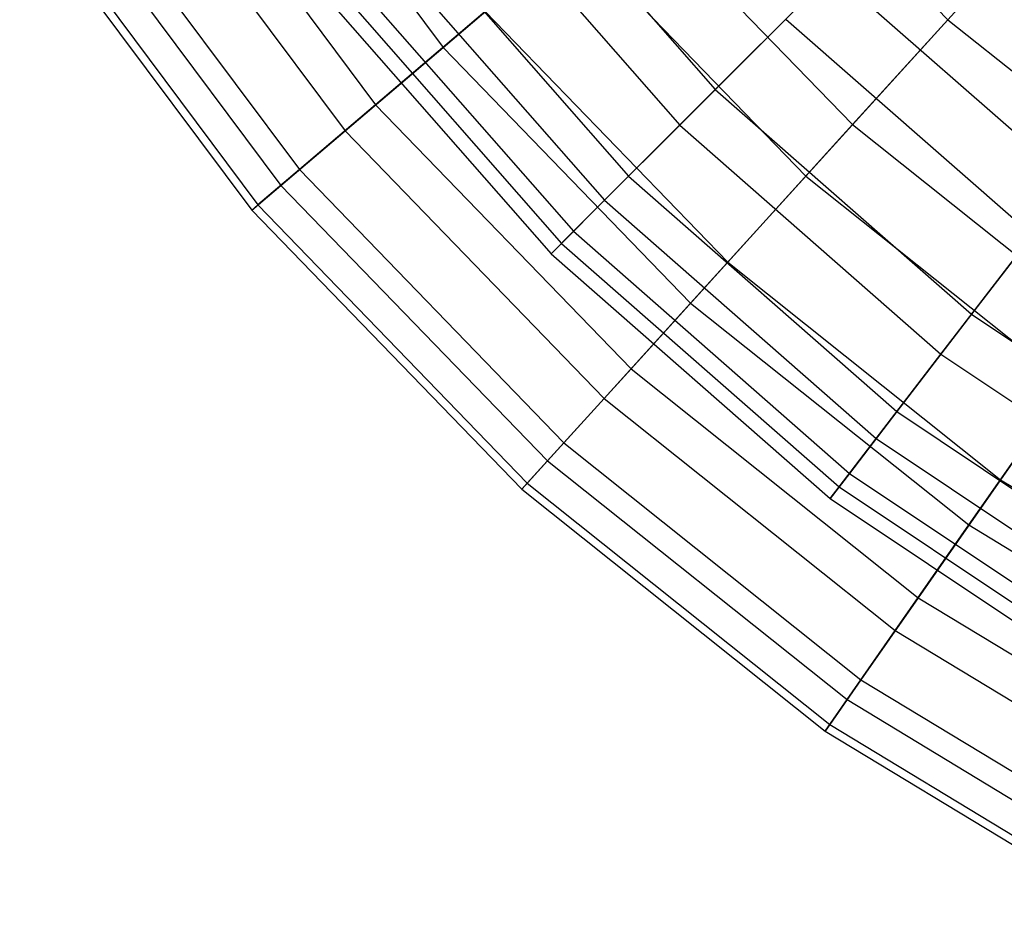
# Model space of a CAD drawing. Extents: x 0.2 to 40.1, y -6.7 to 6.7.
# Tile 201 of 256: x 14.059 to 14.827, y 1.301 to 2.012. Entities that reach past the tile are written whole.
import ezdxf

# ---------------------------------------------------------------- set-up
doc = ezdxf.new("R2010")
doc.units = 0
doc.header["$MEASUREMENT"] = 0
doc.layers.get('0').update_dxf_attribs({"color": 13, "linetype": 'CONTINUOUS'})

# ---------------------------------------------------------------- blocks, each defined once
blk = doc.blocks.new('SNOWBALL_XIV_PM3_STL')
at = {"color": 0}
for p, q in [((14.22355, 2.21279, 10.7886), (14.38944, 1.99051, 10.7886)), ((14.22355, 2.21279, 10.7886), (14.38944, 1.99051, 10.7886)), ((14.61653, 2.18384, 11.2907), (14.7829, 2.01206, 11.2907)), ((14.61653, 2.18384, 11.2907), (14.7829, 2.01206, 11.2907)), ((14.16562, 2.17509, 9.07371), (14.33681, 1.94571, 9.07371)), ((14.16562, 2.17509, 9.07371), (14.33681, 1.94571, 9.07371)), ((14.13945, 2.15805, 10.51379), (14.31303, 1.92546, 10.51379)), ((14.13945, 2.15805, 10.51379), (14.31303, 1.92546, 10.51379)), ((14.42646, 2.15734, 8.93947), (14.6016, 1.95762, 8.93947)), ((14.42646, 2.15734, 8.93947), (14.6016, 1.95762, 8.93947)), ((14.7829, 2.01206, 11.2907), (14.91287, 2.15517, 11.51028)), ((14.7829, 2.01206, 11.2907), (14.91287, 2.15517, 11.51028)), ((14.39538, 2.13349, 10.64082), (14.5739, 1.92992, 10.64082)), ((14.39538, 2.13349, 10.64082), (14.5739, 1.92992, 10.64082)), ((14.10033, 2.13259, 9.3557), (14.27749, 1.89521, 9.3557)), ((14.10033, 2.13259, 9.3557), (14.27749, 1.89521, 9.3557)), ((14.08446, 2.12226, 10.22868), (14.26307, 1.88294, 10.22868)), ((14.08446, 2.12226, 10.22868), (14.26307, 1.88294, 10.22868)), ((14.5324, 2.11222, 8.54924), (14.70862, 1.93027, 8.54924)), ((14.5324, 2.11222, 8.54924), (14.70862, 1.93027, 8.54924)), ((14.05944, 2.10597, 9.93765), (14.24034, 1.86358, 9.93765)), ((14.05944, 2.10597, 9.93765), (14.24034, 1.86358, 9.93765)), ((14.06476, 2.10943, 9.64516), (14.24517, 1.86769, 9.64516)), ((14.06476, 2.10943, 9.64516), (14.24517, 1.86769, 9.64516)), ((14.35064, 2.09916, 9.21349), (14.53403, 1.89005, 9.21349)), ((14.35064, 2.09916, 9.21349), (14.53403, 1.89005, 9.21349)), ((14.32965, 2.08305, 10.3627), (14.51532, 1.87134, 10.3627)), ((14.32965, 2.08305, 10.3627), (14.51532, 1.87134, 10.3627)), ((14.38944, 1.99051, 10.7886), (14.49112, 2.07708, 11.0489)), ((14.38944, 1.99051, 10.7886), (14.49112, 2.07708, 11.0489)), ((14.49112, 2.07708, 11.0489), (14.67217, 1.89013, 11.0489)), ((14.49112, 2.07708, 11.0489), (14.67217, 1.89013, 11.0489)), ((14.30252, 2.06224, 9.49729), (14.49114, 1.84716, 9.49729)), ((14.30252, 2.06224, 9.49729), (14.49114, 1.84716, 9.49729)), ((14.82629, 2.05983, 8.31481), (14.70862, 1.93027, 8.54924)), ((14.82629, 2.05983, 8.31481), (14.70862, 1.93027, 8.54924)), ((14.29194, 2.05412, 10.07641), (14.48171, 1.83773, 10.07641)), ((14.29194, 2.05412, 10.07641), (14.48171, 1.83773, 10.07641)), ((14.28285, 2.04715, 9.78643), (14.47361, 1.82963, 9.78643)), ((14.28285, 2.04715, 9.78643), (14.47361, 1.82963, 9.78643)), ((14.69281, 2.04883, 8.67951), (14.6016, 1.95762, 8.93947)), ((14.69281, 2.04883, 8.67951), (14.6016, 1.95762, 8.93947)), ((14.69281, 2.04883, 8.67951), (14.87984, 1.88481, 8.67951)), ((14.69281, 2.04883, 8.67951), (14.87984, 1.88481, 8.67951)), ((14.42222, 2.01842, 8.8035), (14.33681, 1.94571, 9.07371)), ((14.42222, 2.01842, 8.8035), (14.33681, 1.94571, 9.07371)), ((14.42222, 2.01842, 8.8035), (14.61133, 1.82314, 8.8035)), ((14.42222, 2.01842, 8.8035), (14.61133, 1.82314, 8.8035)), ((14.5739, 1.92992, 10.64082), (14.65655, 2.01257, 10.90645)), ((14.5739, 1.92992, 10.64082), (14.65655, 2.01257, 10.90645)), ((14.65655, 2.01257, 10.90645), (14.84863, 1.84413, 10.90645)), ((14.65655, 2.01257, 10.90645), (14.84863, 1.84413, 10.90645)), ((14.67217, 1.89013, 11.0489), (14.7829, 2.01206, 11.2907)), ((14.67217, 1.89013, 11.0489), (14.7829, 2.01206, 11.2907)), ((14.7829, 2.01206, 11.2907), (14.96986, 1.86295, 11.2907)), ((14.7829, 2.01206, 11.2907), (14.96986, 1.86295, 11.2907)), ((14.31303, 1.92546, 10.51379), (14.38944, 1.99051, 10.7886)), ((14.31303, 1.92546, 10.51379), (14.38944, 1.99051, 10.7886)), ((14.38944, 1.99051, 10.7886), (14.58239, 1.79127, 10.7886)), ((14.38944, 1.99051, 10.7886), (14.58239, 1.79127, 10.7886)), ((14.6016, 1.95762, 8.93947), (14.53403, 1.89005, 9.21349)), ((14.6016, 1.95762, 8.93947), (14.53403, 1.89005, 9.21349)), ((14.6016, 1.95762, 8.93947), (14.80132, 1.78248, 8.93947)), ((14.6016, 1.95762, 8.93947), (14.80132, 1.78248, 8.93947)), ((14.33681, 1.94571, 9.07371), (14.27749, 1.89521, 9.3557)), ((14.33681, 1.94571, 9.07371), (14.27749, 1.89521, 9.3557)), ((14.33681, 1.94571, 9.07371), (14.53592, 1.74011, 9.07371)), ((14.33681, 1.94571, 9.07371), (14.53592, 1.74011, 9.07371)), ((14.51532, 1.87134, 10.3627), (14.5739, 1.92992, 10.64082)), ((14.51532, 1.87134, 10.3627), (14.5739, 1.92992, 10.64082)), ((14.5739, 1.92992, 10.64082), (14.77747, 1.7514, 10.64082)), ((14.5739, 1.92992, 10.64082), (14.77747, 1.7514, 10.64082)), ((14.70862, 1.93027, 8.54924), (14.61133, 1.82314, 8.8035)), ((14.70862, 1.93027, 8.54924), (14.61133, 1.82314, 8.8035)), ((14.70862, 1.93027, 8.54924), (14.90666, 1.77234, 8.54924)), ((14.70862, 1.93027, 8.54924), (14.90666, 1.77234, 8.54924)), ((14.26307, 1.88294, 10.22868), (14.31303, 1.92546, 10.51379)), ((14.26307, 1.88294, 10.22868), (14.31303, 1.92546, 10.51379)), ((14.31303, 1.92546, 10.51379), (14.51493, 1.71699, 10.51379)), ((14.31303, 1.92546, 10.51379), (14.51493, 1.71699, 10.51379)), ((14.27749, 1.89521, 9.3557), (14.24517, 1.86769, 9.64516)), ((14.27749, 1.89521, 9.3557), (14.24517, 1.86769, 9.64516)), ((14.27749, 1.89521, 9.3557), (14.48355, 1.68244, 9.3557)), ((14.27749, 1.89521, 9.3557), (14.48355, 1.68244, 9.3557)), ((14.53403, 1.89005, 9.21349), (14.49114, 1.84716, 9.49729)), ((14.53403, 1.89005, 9.21349), (14.49114, 1.84716, 9.49729)), ((14.53403, 1.89005, 9.21349), (14.74314, 1.70666, 9.21349)), ((14.53403, 1.89005, 9.21349), (14.74314, 1.70666, 9.21349)), ((14.58239, 1.79127, 10.7886), (14.67217, 1.89013, 11.0489)), ((14.58239, 1.79127, 10.7886), (14.67217, 1.89013, 11.0489)), ((14.67217, 1.89013, 11.0489), (14.87564, 1.72787, 11.0489)), ((14.67217, 1.89013, 11.0489), (14.87564, 1.72787, 11.0489)), ((14.24034, 1.86358, 9.93765), (14.26307, 1.88294, 10.22868)), ((14.24034, 1.86358, 9.93765), (14.26307, 1.88294, 10.22868)), ((14.26307, 1.88294, 10.22868), (14.47082, 1.66842, 10.22868)), ((14.26307, 1.88294, 10.22868), (14.47082, 1.66842, 10.22868)), ((14.87984, 1.88481, 8.67951), (14.80132, 1.78248, 8.93947)), ((14.87984, 1.88481, 8.67951), (14.80132, 1.78248, 8.93947)), ((14.24517, 1.86769, 9.64516), (14.24034, 1.86358, 9.93765)), ((14.24517, 1.86769, 9.64516), (14.24034, 1.86358, 9.93765)), ((14.24517, 1.86769, 9.64516), (14.45501, 1.65101, 9.64516)), ((14.24517, 1.86769, 9.64516), (14.45501, 1.65101, 9.64516)), ((14.48171, 1.83773, 10.07641), (14.51532, 1.87134, 10.3627)), ((14.48171, 1.83773, 10.07641), (14.51532, 1.87134, 10.3627)), ((14.51532, 1.87134, 10.3627), (14.72703, 1.68566, 10.3627)), ((14.51532, 1.87134, 10.3627), (14.72703, 1.68566, 10.3627)), ((14.24034, 1.86358, 9.93765), (14.45074, 1.64632, 9.93765)), ((14.24034, 1.86358, 9.93765), (14.45074, 1.64632, 9.93765)), ((14.49114, 1.84716, 9.49729), (14.47361, 1.82963, 9.78643)), ((14.49114, 1.84716, 9.49729), (14.47361, 1.82963, 9.78643)), ((14.49114, 1.84716, 9.49729), (14.70622, 1.65854, 9.49729)), ((14.49114, 1.84716, 9.49729), (14.70622, 1.65854, 9.49729)), ((14.77747, 1.7514, 10.64082), (14.84863, 1.84413, 10.90645)), ((14.77747, 1.7514, 10.64082), (14.84863, 1.84413, 10.90645)), ((14.47361, 1.82963, 9.78643), (14.48171, 1.83773, 10.07641)), ((14.47361, 1.82963, 9.78643), (14.48171, 1.83773, 10.07641)), ((14.48171, 1.83773, 10.07641), (14.6981, 1.64796, 10.07641)), ((14.48171, 1.83773, 10.07641), (14.6981, 1.64796, 10.07641)), ((14.47361, 1.82963, 9.78643), (14.69113, 1.63887, 9.78643)), ((14.47361, 1.82963, 9.78643), (14.69113, 1.63887, 9.78643)), ((14.61133, 1.82314, 8.8035), (14.53592, 1.74011, 9.07371)), ((14.61133, 1.82314, 8.8035), (14.53592, 1.74011, 9.07371)), ((14.61133, 1.82314, 8.8035), (14.82387, 1.65365, 8.8035)), ((14.61133, 1.82314, 8.8035), (14.82387, 1.65365, 8.8035)), ((14.51493, 1.71699, 10.51379), (14.58239, 1.79127, 10.7886)), ((14.51493, 1.71699, 10.51379), (14.58239, 1.79127, 10.7886)), ((14.58239, 1.79127, 10.7886), (14.79924, 1.61834, 10.7886)), ((14.58239, 1.79127, 10.7886), (14.79924, 1.61834, 10.7886)), ((14.80132, 1.78248, 8.93947), (14.74314, 1.70666, 9.21349)), ((14.80132, 1.78248, 8.93947), (14.74314, 1.70666, 9.21349)), ((14.80132, 1.78248, 8.93947), (15.02219, 1.6349, 8.93947)), ((14.80132, 1.78248, 8.93947), (15.02219, 1.6349, 8.93947)), ((14.90666, 1.77234, 8.54924), (14.82387, 1.65365, 8.8035)), ((14.90666, 1.77234, 8.54924), (14.82387, 1.65365, 8.8035)), ((14.72703, 1.68566, 10.3627), (14.77747, 1.7514, 10.64082)), ((14.72703, 1.68566, 10.3627), (14.77747, 1.7514, 10.64082)), ((14.77747, 1.7514, 10.64082), (15.0026, 1.60097, 10.64082)), ((14.77747, 1.7514, 10.64082), (15.0026, 1.60097, 10.64082)), ((14.53592, 1.74011, 9.07371), (14.48355, 1.68244, 9.3557)), ((14.53592, 1.74011, 9.07371), (14.48355, 1.68244, 9.3557)), ((14.53592, 1.74011, 9.07371), (14.75969, 1.56166, 9.07371)), ((14.53592, 1.74011, 9.07371), (14.75969, 1.56166, 9.07371)), ((14.79924, 1.61834, 10.7886), (14.87564, 1.72787, 11.0489)), ((14.79924, 1.61834, 10.7886), (14.87564, 1.72787, 11.0489)), ((14.47082, 1.66842, 10.22868), (14.51493, 1.71699, 10.51379)), ((14.47082, 1.66842, 10.22868), (14.51493, 1.71699, 10.51379)), ((14.51493, 1.71699, 10.51379), (14.74183, 1.53604, 10.51379)), ((14.51493, 1.71699, 10.51379), (14.74183, 1.53604, 10.51379)), ((14.74314, 1.70666, 9.21349), (14.70622, 1.65854, 9.49729)), ((14.74314, 1.70666, 9.21349), (14.70622, 1.65854, 9.49729)), ((14.74314, 1.70666, 9.21349), (14.9744, 1.55213, 9.21349)), ((14.74314, 1.70666, 9.21349), (14.9744, 1.55213, 9.21349)), ((14.48355, 1.68244, 9.3557), (14.45501, 1.65101, 9.64516)), ((14.48355, 1.68244, 9.3557), (14.45501, 1.65101, 9.64516)), ((14.48355, 1.68244, 9.3557), (14.71512, 1.49776, 9.3557)), ((14.48355, 1.68244, 9.3557), (14.71512, 1.49776, 9.3557)), ((14.6981, 1.64796, 10.07641), (14.72703, 1.68566, 10.3627)), ((14.6981, 1.64796, 10.07641), (14.72703, 1.68566, 10.3627)), ((14.72703, 1.68566, 10.3627), (14.96117, 1.52922, 10.3627)), ((14.72703, 1.68566, 10.3627), (14.96117, 1.52922, 10.3627)), ((14.45074, 1.64632, 9.93765), (14.47082, 1.66842, 10.22868)), ((14.45074, 1.64632, 9.93765), (14.47082, 1.66842, 10.22868)), ((14.47082, 1.66842, 10.22868), (14.70429, 1.48223, 10.22868)), ((14.47082, 1.66842, 10.22868), (14.70429, 1.48223, 10.22868)), ((14.70622, 1.65854, 9.49729), (14.69113, 1.63887, 9.78643)), ((14.70622, 1.65854, 9.49729), (14.69113, 1.63887, 9.78643)), ((14.70622, 1.65854, 9.49729), (14.94408, 1.49961, 9.49729)), ((14.70622, 1.65854, 9.49729), (14.94408, 1.49961, 9.49729)), ((14.45501, 1.65101, 9.64516), (14.45074, 1.64632, 9.93765)), ((14.45501, 1.65101, 9.64516), (14.45074, 1.64632, 9.93765)), ((14.45501, 1.65101, 9.64516), (14.69084, 1.46295, 9.64516)), ((14.45501, 1.65101, 9.64516), (14.69084, 1.46295, 9.64516)), ((14.82387, 1.65365, 8.8035), (14.75969, 1.56166, 9.07371)), ((14.82387, 1.65365, 8.8035), (14.75969, 1.56166, 9.07371)), ((14.82387, 1.65365, 8.8035), (15.05633, 1.51273, 8.8035)), ((14.82387, 1.65365, 8.8035), (15.05633, 1.51273, 8.8035)), ((14.45074, 1.64632, 9.93765), (14.68721, 1.45774, 9.93765)), ((14.45074, 1.64632, 9.93765), (14.68721, 1.45774, 9.93765)), ((14.69113, 1.63887, 9.78643), (14.6981, 1.64796, 10.07641)), ((14.69113, 1.63887, 9.78643), (14.6981, 1.64796, 10.07641)), ((14.6981, 1.64796, 10.07641), (14.93741, 1.48806, 10.07641)), ((14.6981, 1.64796, 10.07641), (14.93741, 1.48806, 10.07641)), ((14.69113, 1.63887, 9.78643), (14.93168, 1.47814, 9.78643)), ((14.69113, 1.63887, 9.78643), (14.93168, 1.47814, 9.78643)), ((14.74183, 1.53604, 10.51379), (14.79924, 1.61834, 10.7886)), ((14.74183, 1.53604, 10.51379), (14.79924, 1.61834, 10.7886)), ((14.79924, 1.61834, 10.7886), (15.03641, 1.47456, 10.7886)), ((14.79924, 1.61834, 10.7886), (15.03641, 1.47456, 10.7886)), ((14.75969, 1.56166, 9.07371), (14.71512, 1.49776, 9.3557)), ((14.75969, 1.56166, 9.07371), (14.71512, 1.49776, 9.3557)), ((14.75969, 1.56166, 9.07371), (15.00445, 1.41329, 9.07371)), ((14.75969, 1.56166, 9.07371), (15.00445, 1.41329, 9.07371)), ((14.70429, 1.48223, 10.22868), (14.74183, 1.53604, 10.51379)), ((14.70429, 1.48223, 10.22868), (14.74183, 1.53604, 10.51379)), ((14.74183, 1.53604, 10.51379), (14.99, 1.3856, 10.51379)), ((14.74183, 1.53604, 10.51379), (14.99, 1.3856, 10.51379)), ((14.71512, 1.49776, 9.3557), (14.69084, 1.46295, 9.64516)), ((14.71512, 1.49776, 9.3557), (14.69084, 1.46295, 9.64516)), ((14.71512, 1.49776, 9.3557), (14.96841, 1.34422, 9.3557)), ((14.71512, 1.49776, 9.3557), (14.96841, 1.34422, 9.3557)), ((14.68721, 1.45774, 9.93765), (14.70429, 1.48223, 10.22868)), ((14.68721, 1.45774, 9.93765), (14.70429, 1.48223, 10.22868)), ((14.70429, 1.48223, 10.22868), (14.95966, 1.32743, 10.22868)), ((14.70429, 1.48223, 10.22868), (14.95966, 1.32743, 10.22868)), ((14.69084, 1.46295, 9.64516), (14.68721, 1.45774, 9.93765)), ((14.69084, 1.46295, 9.64516), (14.68721, 1.45774, 9.93765)), ((14.69084, 1.46295, 9.64516), (14.94878, 1.30658, 9.64516)), ((14.69084, 1.46295, 9.64516), (14.94878, 1.30658, 9.64516)), ((14.68721, 1.45774, 9.93765), (14.94584, 1.30096, 9.93765)), ((14.68721, 1.45774, 9.93765), (14.94584, 1.30096, 9.93765))]:
    blk.add_line(p, q, dxfattribs=at)
blk = doc.blocks.new('GRUPUJ_1')
at = {"color": 0}
blk.add_blockref('SNOWBALL_XIV_PM3_STL', (-0.20617, 6.65964, -0.51186), dxfattribs=at)

msp = doc.modelspace()

# ---------------------------------------------------------------- block references
at = {"color": 0}
msp.add_blockref('GRUPUJ_1', (0.20617, -6.65964, 0.51186), dxfattribs=at)

doc.saveas('drawing.dxf')
